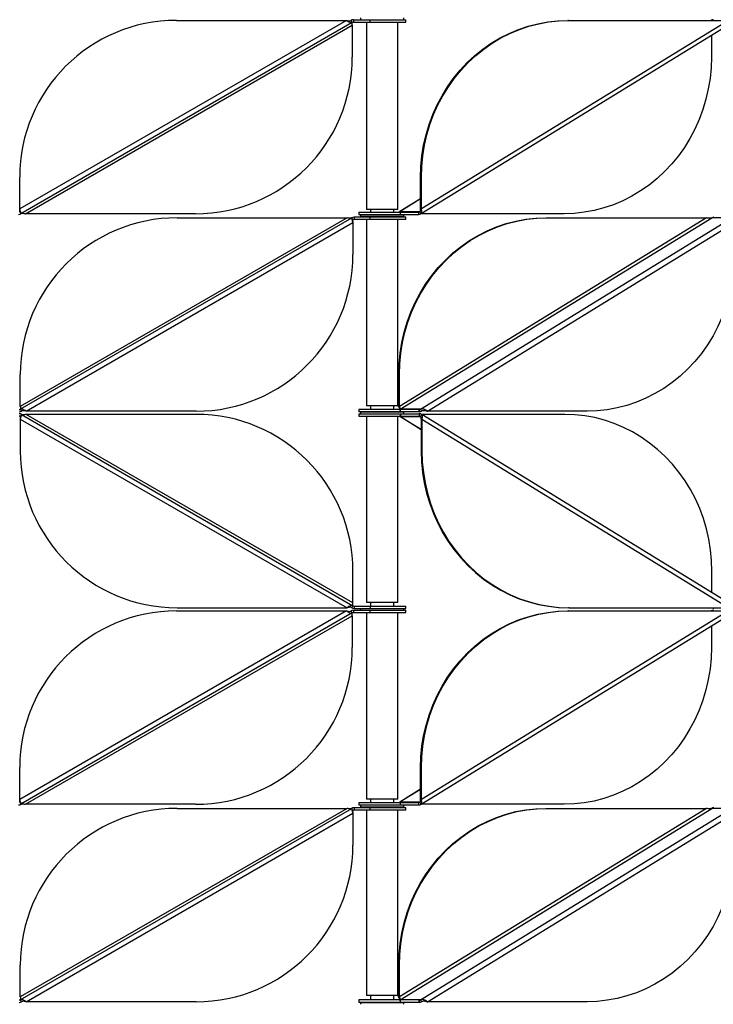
# Model space of a CAD drawing. Header units: millimetres. Extents: x 5 to 415, y 2 to 292.
# Tile 22 of 82: x 152 to 170, y 165 to 190. Entities that reach past the tile are written whole.
import ezdxf

# ---------------------------------------------------------------- set-up
doc = ezdxf.new("R2010")
doc.units = ezdxf.units.MM

msp = doc.modelspace()

# ---------------------------------------------------------------- linework, layer by layer
at = {"color": 7, "linetype": 'Continuous', "lineweight": 25}
for p, q in [((160.7809, 190.2811), (152.4426, 185.467)), ((156.4426, 190.2811), (160.7809, 190.2811)), ((160.9309, 190.2291), (160.9009, 190.2811)), ((160.9609, 190.2972), (160.9609, 190.2372)), ((160.9609, 190.2972), (161.3801, 190.2972)), ((161.1448, 190.3471), (161.1448, 190.2972)), ((161.3801, 190.2972), (161.3801, 190.2372)), ((161.3801, 190.2972), (162.2948, 190.2972)), ((162.2448, 190.2972), (162.2448, 190.3471)), ((162.2948, 190.2372), (162.2948, 190.2972)), ((170.5306, 190.2811), (162.695, 185.467)), ((166.4539, 190.2811), (166.4334, 190.2811)), ((166.4539, 190.2811), (170.5306, 190.2811)), ((170.1458, 190.2972), (170.1493, 190.2972)), ((160.9309, 190.2291), (152.4726, 185.3458)), ((152.5926, 185.3458), (160.9309, 190.1598)), ((160.9309, 190.1598), (160.9309, 189.3458)), ((160.9609, 190.2372), (161.3801, 190.2372)), ((161.2948, 190.2372), (161.2948, 185.4572)), ((161.3801, 190.2372), (162.2948, 190.2372)), ((162.0948, 185.4572), (162.0948, 190.2372)), ((162.6919, 185.3494), (170.6273, 190.2249)), ((170.0971, 189.8991), (170.0971, 189.3458)), ((152.4426, 185.467), (152.4426, 186.2811)), ((162.695, 186.2811), (162.6745, 186.2811)), ((162.6745, 185.467), (162.6745, 186.2811)), ((162.695, 185.467), (162.695, 186.2811)), ((162.6745, 185.7255), (162.1411, 185.3977)), ((162.6745, 185.7277), (162.1443, 185.402)), ((152.4426, 185.3977), (152.4726, 185.3458)), ((152.4587, 180.3577), (160.9169, 185.241)), ((160.7969, 185.241), (152.4587, 180.427)), ((156.9309, 185.3458), (152.5926, 185.3458)), ((156.4587, 185.241), (160.7969, 185.241)), ((160.9469, 185.1891), (160.9169, 185.241)), ((160.9769, 185.2571), (160.9769, 185.1971)), ((161.3911, 185.2571), (160.9769, 185.2571)), ((161.0948, 185.3897), (161.0948, 185.3297)), ((161.0948, 185.3897), (162.1571, 185.3897)), ((161.0948, 185.3297), (162.1571, 185.3297)), ((161.1448, 185.3297), (161.1448, 185.2797)), ((161.1448, 185.2797), (162.0409, 185.2797)), ((161.7529, 185.4572), (161.2948, 185.4572)), ((161.2948, 185.2797), (161.2948, 185.2571)), ((161.3911, 185.1971), (161.3911, 185.2571)), ((162.2948, 185.2571), (161.3911, 185.2571)), ((161.3948, 185.4572), (161.3948, 185.3897)), ((162.0948, 185.4572), (161.7529, 185.4572)), ((161.9948, 185.3897), (161.9948, 185.4572)), ((162.0409, 185.2797), (162.2448, 185.2797)), ((162.0948, 185.2571), (162.0948, 185.2797)), ((169.9713, 185.241), (162.1357, 180.427)), ((162.1411, 185.3977), (162.1455, 185.4001)), ((162.654, 185.3977), (162.1411, 185.3977)), ((162.1562, 180.3577), (170.1045, 185.241)), ((162.1571, 185.3897), (162.1571, 185.3297)), ((162.1571, 185.3897), (162.6258, 185.3897)), ((162.1571, 185.3297), (162.6258, 185.3297)), ((162.2448, 185.2797), (162.2448, 185.3297)), ((162.2948, 185.1971), (162.2948, 185.2571)), ((162.6258, 185.3297), (162.6258, 185.3897)), ((162.6659, 185.405), (162.654, 185.3977)), ((162.654, 185.3977), (162.6822, 185.3458)), ((162.6691, 180.3577), (170.6175, 185.241)), ((162.6745, 185.467), (162.695, 185.467)), ((166.3382, 185.3458), (162.6822, 185.3458)), ((165.874, 185.241), (165.8945, 185.241)), ((165.8945, 185.241), (169.9713, 185.241)), ((170.6175, 185.241), (170.1045, 185.241)), ((152.6087, 180.3057), (160.9469, 185.1198)), ((160.9469, 185.1198), (160.9469, 184.3057)), ((161.3911, 185.1971), (160.9769, 185.1971)), ((161.2948, 185.1971), (161.2948, 180.4396)), ((162.2948, 185.1971), (161.3911, 185.1971)), ((162.0948, 180.4396), (162.0948, 185.1971)), ((162.8511, 180.3057), (170.6867, 185.1198)), ((152.4587, 180.427), (152.4587, 181.241)), ((162.1152, 181.241), (162.1357, 181.241)), ((162.1152, 180.427), (162.1152, 181.241)), ((162.1357, 180.427), (162.1357, 181.241)), ((152.4587, 180.3577), (152.4887, 180.3057)), ((152.4887, 180.2235), (152.4587, 180.1716)), ((152.4887, 180.2235), (160.9469, 175.3402)), ((156.9469, 180.3057), (152.6087, 180.3057)), ((160.9469, 175.4094), (152.6087, 180.2235)), ((156.9469, 180.2235), (152.6087, 180.2235)), ((161.0948, 180.3496), (161.0948, 180.2896)), ((162.1652, 180.3496), (161.0948, 180.3496)), ((162.1652, 180.2896), (161.0948, 180.2896)), ((161.0948, 180.2396), (161.0948, 180.1796)), ((161.0948, 180.2396), (162.1652, 180.2396)), ((161.1448, 180.2896), (161.1448, 180.2396)), ((161.1448, 180.2896), (161.4558, 180.2896)), ((161.9469, 180.4396), (161.2948, 180.4396)), ((161.3948, 180.4396), (161.3948, 180.3496)), ((161.3948, 180.2896), (161.3948, 180.2896)), ((161.4558, 180.2896), (162.2448, 180.2896)), ((162.0948, 180.4396), (161.9469, 180.4396)), ((161.9948, 180.3496), (161.9948, 180.4396)), ((161.9948, 180.2896), (161.9948, 180.2896)), ((162.1357, 180.427), (162.1152, 180.427)), ((162.6691, 180.3577), (162.1562, 180.3577)), ((162.1652, 180.2896), (162.1652, 180.3496)), ((162.6336, 180.3496), (162.1652, 180.3496)), ((162.6336, 180.2896), (162.1652, 180.2896)), ((162.1652, 180.2396), (162.1652, 180.1796)), ((162.1652, 180.2396), (162.6323, 180.2396)), ((162.2448, 180.2396), (162.2448, 180.2896)), ((162.6375, 180.3496), (162.6375, 180.2896)), ((162.6375, 180.3496), (162.6409, 180.3496)), ((162.6375, 180.2896), (162.6409, 180.2896)), ((162.6375, 180.2396), (162.6375, 180.1796)), ((162.6409, 180.2396), (162.6375, 180.2396)), ((162.6409, 180.2896), (162.6409, 180.3496)), ((162.6409, 180.2396), (162.6409, 180.1796)), ((162.6691, 180.3577), (162.6973, 180.3057)), ((162.6973, 180.2235), (162.6691, 180.1716)), ((166.3533, 180.2235), (162.6973, 180.2235)), ((170.6424, 175.3444), (162.707, 180.2199)), ((162.8306, 180.3057), (162.8511, 180.3057)), ((166.9278, 180.3057), (162.8511, 180.3057)), ((152.4587, 180.1023), (160.7969, 175.2882)), ((152.4587, 180.1023), (152.4587, 179.2882)), ((161.0948, 180.1796), (162.1652, 180.1796)), ((161.2948, 180.1796), (161.2948, 175.4221)), ((162.0948, 175.4221), (162.0948, 180.1796)), ((162.1562, 180.1716), (162.6691, 180.1716)), ((162.1608, 180.1694), (162.1562, 180.1716)), ((162.1562, 180.1716), (162.6896, 179.8438)), ((162.1594, 180.1673), (162.6896, 179.8415)), ((162.1652, 180.1796), (162.6323, 180.1796)), ((162.6409, 180.1796), (162.6375, 180.1796)), ((162.6691, 180.1716), (162.6772, 180.1666)), ((162.6896, 180.1023), (162.7101, 180.1023)), ((162.6896, 180.1023), (162.6896, 179.2882)), ((162.7101, 180.1023), (170.5457, 175.2882)), ((162.7101, 180.1023), (162.7101, 179.2882)), ((162.7101, 179.2882), (162.6896, 179.2882)), ((160.9469, 175.4094), (160.9469, 176.2235)), ((170.1122, 175.6702), (170.1122, 176.2235)), ((160.7809, 175.2061), (152.4426, 170.392)), ((156.4426, 175.2061), (160.7809, 175.2061)), ((156.4587, 175.2882), (160.7969, 175.2882)), ((160.9309, 175.1541), (160.9009, 175.2061)), ((160.9169, 175.2882), (160.9469, 175.3402)), ((160.9609, 175.2222), (160.9609, 175.1622)), ((160.9609, 175.2222), (161.3801, 175.2222)), ((160.9769, 175.3321), (160.9769, 175.2721)), ((160.9769, 175.3321), (161.3911, 175.3321)), ((160.9769, 175.2721), (161.3911, 175.2721)), ((161.1448, 175.2721), (161.1448, 175.2222)), ((162.047, 175.4221), (161.2948, 175.4221)), ((161.3801, 175.2222), (161.3801, 175.1622)), ((161.3801, 175.2222), (162.2948, 175.2222)), ((161.3911, 175.3321), (161.3911, 175.2721)), ((161.3911, 175.3321), (162.2948, 175.3321)), ((161.3911, 175.2721), (162.2948, 175.2721)), ((161.3948, 175.4221), (161.3948, 175.3321)), ((161.9948, 175.3321), (161.9948, 175.4221)), ((162.0948, 175.4221), (162.047, 175.4221)), ((162.2448, 175.2222), (162.2448, 175.2721)), ((162.2948, 175.2721), (162.2948, 175.3321)), ((162.2948, 175.1622), (162.2948, 175.2222)), ((170.5306, 175.2061), (162.695, 170.392)), ((166.4539, 175.2061), (166.4334, 175.2061)), ((166.469, 175.2882), (166.4485, 175.2882)), ((166.4539, 175.2061), (170.5306, 175.2061)), ((166.469, 175.2882), (170.5457, 175.2882)), ((170.1458, 175.2222), (170.1493, 175.2222)), ((160.9309, 175.1541), (152.4726, 170.2708)), ((152.5926, 170.2708), (160.9309, 175.0848)), ((160.9309, 175.0848), (160.9309, 174.2708)), ((160.9609, 175.1622), (161.3801, 175.1622)), ((161.2948, 175.1622), (161.2948, 170.4047)), ((161.3801, 175.1622), (162.2948, 175.1622)), ((162.0948, 170.4047), (162.0948, 175.1622)), ((162.6919, 170.2744), (170.6273, 175.1499)), ((170.0971, 174.8241), (170.0971, 174.2708)), ((152.4426, 170.392), (152.4426, 171.2061)), ((162.695, 171.2061), (162.6745, 171.2061)), ((162.6745, 170.392), (162.6745, 171.2061)), ((162.695, 170.392), (162.695, 171.2061)), ((162.6745, 170.6505), (162.1411, 170.3227)), ((162.6745, 170.6527), (162.1443, 170.327)), ((152.4426, 170.3227), (152.4726, 170.2708)), ((152.4587, 165.2827), (160.9169, 170.166)), ((160.7969, 170.166), (152.4587, 165.352)), ((156.9309, 170.2708), (152.5926, 170.2708)), ((156.4587, 170.166), (160.7969, 170.166)), ((160.9469, 170.1141), (160.9169, 170.166)), ((160.9769, 170.1821), (160.9769, 170.1221)), ((161.3911, 170.1821), (160.9769, 170.1821)), ((161.0948, 170.3147), (161.0948, 170.2547)), ((161.0948, 170.3147), (162.1571, 170.3147)), ((161.0948, 170.2547), (162.1571, 170.2547)), ((161.1448, 170.2547), (161.1448, 170.2047)), ((161.1448, 170.2047), (162.0409, 170.2047)), ((161.7529, 170.4047), (161.2948, 170.4047)), ((161.2948, 170.2047), (161.2948, 170.1821)), ((161.3911, 170.1221), (161.3911, 170.1821)), ((162.2948, 170.1821), (161.3911, 170.1821)), ((161.3948, 170.4047), (161.3948, 170.3147)), ((162.0948, 170.4047), (161.7529, 170.4047)), ((161.9948, 170.3147), (161.9948, 170.4047)), ((162.0409, 170.2047), (162.2448, 170.2047)), ((162.0948, 170.1821), (162.0948, 170.2047)), ((169.9713, 170.166), (162.1357, 165.352)), ((162.1411, 170.3227), (162.1455, 170.3251)), ((162.654, 170.3227), (162.1411, 170.3227)), ((162.1562, 165.2827), (170.1045, 170.166)), ((162.1571, 170.3147), (162.1571, 170.2547)), ((162.1571, 170.3147), (162.6258, 170.3147)), ((162.1571, 170.2547), (162.6258, 170.2547)), ((162.2448, 170.2047), (162.2448, 170.2547)), ((162.2948, 170.1221), (162.2948, 170.1821)), ((162.6258, 170.2547), (162.6258, 170.3147)), ((162.6659, 170.33), (162.654, 170.3227)), ((162.654, 170.3227), (162.6822, 170.2708)), ((162.6691, 165.2827), (170.6175, 170.166)), ((162.6745, 170.392), (162.695, 170.392)), ((166.3382, 170.2708), (162.6822, 170.2708)), ((165.874, 170.166), (165.8945, 170.166)), ((165.8945, 170.166), (169.9713, 170.166)), ((170.6175, 170.166), (170.1045, 170.166)), ((152.6087, 165.2307), (160.9469, 170.0448)), ((160.9469, 170.0448), (160.9469, 169.2307)), ((161.3911, 170.1221), (160.9769, 170.1221)), ((161.2948, 170.1221), (161.2948, 165.3871)), ((162.2948, 170.1221), (161.3911, 170.1221)), ((162.0948, 165.3871), (162.0948, 170.1221)), ((162.8511, 165.2307), (170.6867, 170.0448)), ((152.4587, 165.352), (152.4587, 166.166)), ((162.1152, 165.352), (162.1152, 166.166)), ((162.1152, 166.166), (162.1357, 166.166)), ((162.1357, 165.352), (162.1357, 166.166)), ((161.9469, 165.3871), (161.2948, 165.3871)), ((161.3948, 165.3871), (161.3948, 165.2746)), ((162.0948, 165.3871), (161.9469, 165.3871)), ((161.9948, 165.2746), (161.9948, 165.3871)), ((152.4587, 165.2827), (152.4887, 165.2307)), ((156.9469, 165.2307), (152.6087, 165.2307)), ((161.0948, 165.2746), (161.0948, 165.2146)), ((162.1652, 165.2746), (161.0948, 165.2746)), ((162.1652, 165.2146), (161.0948, 165.2146)), ((161.1448, 165.2146), (161.1448, 165.1646)), ((161.1448, 165.2146), (161.4558, 165.2146)), ((161.2948, 165.2146), (161.2948, 165.2146)), ((161.4558, 165.2146), (162.2448, 165.2146)), ((162.0948, 165.2146), (162.0948, 165.2146)), ((162.1357, 165.352), (162.1152, 165.352)), ((162.6691, 165.2827), (162.1562, 165.2827)), ((162.1652, 165.2146), (162.1652, 165.2746)), ((162.6336, 165.2746), (162.1652, 165.2746)), ((162.6336, 165.2146), (162.1652, 165.2146)), ((162.2448, 165.1646), (162.2448, 165.2146)), ((162.6375, 165.2746), (162.6375, 165.2146)), ((162.6375, 165.2746), (162.6409, 165.2746)), ((162.6375, 165.2146), (162.6409, 165.2146)), ((162.6409, 165.2146), (162.6409, 165.2746)), ((162.6691, 165.2827), (162.6973, 165.2307)), ((162.8306, 165.2307), (162.8511, 165.2307)), ((166.9278, 165.2307), (162.8511, 165.2307))]:
    msp.add_line(p, q, dxfattribs=at)
at = {"color": 7, "linetype": 'Continuous', "lineweight": 25, "flags": 128}
for points in [[(162.6745, 186.2811), (162.6833, 186.5541), (162.7095, 186.8257), (162.7531, 187.0949), (162.8139, 187.3603), (162.8916, 187.6206), (162.9857, 187.8747), (163.0959, 188.1213), (163.2217, 188.3594), (163.3625, 188.5878), (163.5176, 188.8054), (163.6863, 189.0113), (163.8678, 189.2044), (164.0612, 189.3839), (164.2657, 189.549), (164.4803, 189.6988), (164.7041, 189.8326), (164.9359, 189.9499), (165.1746, 190.0501), (165.4193, 190.1328), (165.6686, 190.1974), (165.9216, 190.2438), (166.1769, 190.2718), (166.4334, 190.2811)], [(162.695, 186.2811), (162.7038, 186.5541), (162.73, 186.8257), (162.7737, 187.0949), (162.8344, 187.3603), (162.9121, 187.6206), (163.0062, 187.8747), (163.1165, 188.1213), (163.2423, 188.3594), (163.383, 188.5878), (163.5381, 188.8054), (163.7068, 189.0113), (163.8883, 189.2044), (164.0817, 189.3839), (164.2862, 189.549), (164.5009, 189.6988), (164.7246, 189.8326), (164.9564, 189.9499), (165.1951, 190.0501), (165.4398, 190.1328), (165.6891, 190.1974), (165.9421, 190.2438), (166.1974, 190.2718), (166.4539, 190.2811)], [(170.0971, 189.3458), (170.0883, 189.0728), (170.0621, 188.8011), (170.0185, 188.5319), (169.9577, 188.2666), (169.8801, 188.0062), (169.7859, 187.7522), (169.6757, 187.5055), (169.5499, 187.2674), (169.4091, 187.039), (169.254, 186.8214), (169.0854, 186.6155), (168.9039, 186.4224), (168.7104, 186.2429), (168.5059, 186.0779), (168.2913, 185.9281), (168.0676, 185.7942), (167.8358, 185.6769), (167.597, 185.5767), (167.3524, 185.4941), (167.103, 185.4294), (166.8501, 185.383), (166.5947, 185.3551), (166.3382, 185.3458)], [(162.1152, 181.241), (162.1239, 181.514), (162.1502, 181.7857), (162.1938, 182.0549), (162.2545, 182.3202), (162.3322, 182.5806), (162.4263, 182.8346), (162.5366, 183.0813), (162.6624, 183.3194), (162.8031, 183.5478), (162.9582, 183.7654), (163.1269, 183.9712), (163.3084, 184.1644), (163.5018, 184.3439), (163.7064, 184.5089), (163.921, 184.6587), (164.1447, 184.7926), (164.3765, 184.9099), (164.6153, 185.0101), (164.8599, 185.0927), (165.1093, 185.1574), (165.3622, 185.2038), (165.6175, 185.2317), (165.874, 185.241)], [(162.1357, 181.241), (162.1444, 181.514), (162.1707, 181.7857), (162.2143, 182.0549), (162.2751, 182.3202), (162.3527, 182.5806), (162.4469, 182.8346), (162.5571, 183.0813), (162.6829, 183.3194), (162.8237, 183.5478), (162.9787, 183.7654), (163.1474, 183.9712), (163.3289, 184.1644), (163.5224, 184.3439), (163.7269, 184.5089), (163.9415, 184.6587), (164.1652, 184.7926), (164.397, 184.9099), (164.6358, 185.0101), (164.8804, 185.0927), (165.1298, 185.1574), (165.3827, 185.2038), (165.638, 185.2317), (165.8945, 185.241)], [(170.6867, 184.3057), (170.6779, 184.0327), (170.6517, 183.761), (170.6081, 183.4919), (170.5473, 183.2265), (170.4697, 182.9662), (170.3755, 182.7121), (170.2653, 182.4655), (170.1395, 182.2274), (169.9987, 181.999), (169.8436, 181.7814), (169.6749, 181.5755), (169.4934, 181.3824), (169.3, 181.2029), (169.0955, 181.0378), (168.8809, 180.888), (168.6571, 180.7542), (168.4254, 180.6369), (168.1866, 180.5367), (167.9419, 180.454), (167.6926, 180.3894), (167.4397, 180.343), (167.1843, 180.315), (166.9278, 180.3057)], [(170.1122, 176.2235), (170.1035, 176.4965), (170.0772, 176.7682), (170.0336, 177.0373), (169.9728, 177.3027), (169.8952, 177.563), (169.801, 177.8171), (169.6908, 178.0638), (169.565, 178.3019), (169.4242, 178.5302), (169.2691, 178.7479), (169.1005, 178.9537), (168.919, 179.1469), (168.7255, 179.3264), (168.521, 179.4914), (168.3064, 179.6412), (168.0827, 179.7751), (167.8509, 179.8924), (167.6121, 179.9926), (167.3675, 180.0752), (167.1181, 180.1399), (166.8652, 180.1863), (166.6099, 180.2142), (166.3533, 180.2235)], [(162.6896, 179.2882), (162.6984, 179.0152), (162.7246, 178.7435), (162.7682, 178.4744), (162.829, 178.209), (162.9067, 177.9487), (163.0008, 177.6946), (163.1111, 177.4479), (163.2368, 177.2099), (163.3776, 176.9815), (163.5327, 176.7638), (163.7014, 176.558), (163.8829, 176.3648), (164.0763, 176.1853), (164.2808, 176.0203), (164.4955, 175.8705), (164.7192, 175.7367), (164.951, 175.6193), (165.1897, 175.5191), (165.4344, 175.4365), (165.6837, 175.3719), (165.9367, 175.3254), (166.192, 175.2975), (166.4485, 175.2882)], [(162.7101, 179.2882), (162.7189, 179.0152), (162.7452, 178.7435), (162.7888, 178.4744), (162.8495, 178.209), (162.9272, 177.9487), (163.0213, 177.6946), (163.1316, 177.4479), (163.2574, 177.2099), (163.3981, 176.9815), (163.5532, 176.7638), (163.7219, 176.558), (163.9034, 176.3648), (164.0968, 176.1853), (164.3013, 176.0203), (164.516, 175.8705), (164.7397, 175.7367), (164.9715, 175.6193), (165.2102, 175.5191), (165.4549, 175.4365), (165.7043, 175.3719), (165.9572, 175.3254), (166.2125, 175.2975), (166.469, 175.2882)], [(162.6745, 171.2061), (162.6833, 171.4791), (162.7095, 171.7507), (162.7531, 172.0199), (162.8139, 172.2853), (162.8916, 172.5456), (162.9857, 172.7997), (163.0959, 173.0463), (163.2217, 173.2844), (163.3625, 173.5128), (163.5176, 173.7304), (163.6863, 173.9363), (163.8678, 174.1294), (164.0612, 174.3089), (164.2657, 174.474), (164.4803, 174.6238), (164.7041, 174.7576), (164.9359, 174.8749), (165.1746, 174.9751), (165.4193, 175.0578), (165.6686, 175.1224), (165.9216, 175.1688), (166.1769, 175.1968), (166.4334, 175.2061)], [(162.695, 171.2061), (162.7038, 171.4791), (162.73, 171.7507), (162.7737, 172.0199), (162.8344, 172.2853), (162.9121, 172.5456), (163.0062, 172.7997), (163.1165, 173.0463), (163.2423, 173.2844), (163.383, 173.5128), (163.5381, 173.7304), (163.7068, 173.9363), (163.8883, 174.1294), (164.0817, 174.3089), (164.2862, 174.474), (164.5009, 174.6238), (164.7246, 174.7576), (164.9564, 174.8749), (165.1951, 174.9751), (165.4398, 175.0578), (165.6891, 175.1224), (165.9421, 175.1688), (166.1974, 175.1968), (166.4539, 175.2061)], [(170.0971, 174.2708), (170.0883, 173.9978), (170.0621, 173.7261), (170.0185, 173.4569), (169.9577, 173.1916), (169.8801, 172.9312), (169.7859, 172.6772), (169.6757, 172.4305), (169.5499, 172.1924), (169.4091, 171.964), (169.254, 171.7464), (169.0854, 171.5405), (168.9039, 171.3474), (168.7104, 171.1679), (168.5059, 171.0029), (168.2913, 170.8531), (168.0676, 170.7192), (167.8358, 170.6019), (167.597, 170.5017), (167.3524, 170.4191), (167.103, 170.3544), (166.8501, 170.308), (166.5947, 170.2801), (166.3382, 170.2708)], [(162.1152, 166.166), (162.1239, 166.439), (162.1502, 166.7107), (162.1938, 166.9799), (162.2545, 167.2452), (162.3322, 167.5056), (162.4263, 167.7596), (162.5366, 168.0063), (162.6624, 168.2444), (162.8031, 168.4728), (162.9582, 168.6904), (163.1269, 168.8962), (163.3084, 169.0894), (163.5018, 169.2689), (163.7064, 169.4339), (163.921, 169.5837), (164.1447, 169.7176), (164.3765, 169.8349), (164.6153, 169.9351), (164.8599, 170.0177), (165.1093, 170.0824), (165.3622, 170.1288), (165.6175, 170.1567), (165.874, 170.166)], [(162.1357, 166.166), (162.1444, 166.439), (162.1707, 166.7107), (162.2143, 166.9799), (162.2751, 167.2452), (162.3527, 167.5056), (162.4469, 167.7596), (162.5571, 168.0063), (162.6829, 168.2444), (162.8237, 168.4728), (162.9787, 168.6904), (163.1474, 168.8962), (163.3289, 169.0894), (163.5224, 169.2689), (163.7269, 169.4339), (163.9415, 169.5837), (164.1652, 169.7176), (164.397, 169.8349), (164.6358, 169.9351), (164.8804, 170.0177), (165.1298, 170.0824), (165.3827, 170.1288), (165.638, 170.1567), (165.8945, 170.166)], [(170.6867, 169.2307), (170.6779, 168.9577), (170.6517, 168.686), (170.6081, 168.4169), (170.5473, 168.1515), (170.4697, 167.8912), (170.3755, 167.6371), (170.2653, 167.3905), (170.1395, 167.1524), (169.9987, 166.924), (169.8436, 166.7064), (169.6749, 166.5005), (169.4934, 166.3074), (169.3, 166.1279), (169.0955, 165.9628), (168.8809, 165.813), (168.6571, 165.6792), (168.4254, 165.5619), (168.1866, 165.4617), (167.9419, 165.379), (167.6926, 165.3144), (167.4397, 165.268), (167.1843, 165.24), (166.9278, 165.2307)]]:
    msp.add_lwpolyline(points, dxfattribs=at)
at = {"color": 7, "linetype": 'Continuous', "lineweight": 25}
for centre, radius, start, end in [((156.4426, 186.2811), 4, 90, 180), ((160.9609, 190.1772), 0.12, 90, 120), ((170.146, 190.1895), 0.1076, 90.10785, 121.72185), ((160.9609, 190.1772), 0.06, 90, 120), ((156.9309, 189.3458), 4, 270, 0), ((152.4126, 185.4497), 0.12, 270, 300), ((156.4587, 181.241), 4, 90, 180), ((160.9769, 185.1371), 0.12, 90, 120), ((162.1128, 185.4435), 0.0538, 270.10785, 301.72185), ((162.6257, 185.4435), 0.0538, 270.10785, 301.72185), ((162.6256, 185.4373), 0.1076, 270.10785, 301.72185), ((170.1611, 185.1495), 0.1076, 90.10785, 121.72185), ((160.9769, 185.1371), 0.06, 90, 120), ((156.9469, 184.3057), 4, 270, 0), ((152.4287, 180.4096), 0.06, 270, 300), ((152.4287, 180.4096), 0.12, 270, 300), ((152.4287, 180.1196), 0.12, 60, 90), ((156.9469, 176.2235), 4, 0, 90), ((162.1279, 180.4034), 0.0538, 270.10785, 301.72185), ((162.6408, 180.4034), 0.0538, 270.10785, 301.72185), ((162.6407, 180.3973), 0.1076, 270.10785, 301.72185), ((162.6407, 180.132), 0.1076, 58.27815, 89.89215), ((152.4287, 180.1196), 0.06, 60, 90), ((162.1279, 180.1258), 0.0538, 58.27815, 89.89215), ((162.6408, 180.1258), 0.0538, 58.27815, 89.89215), ((156.4587, 179.2882), 4, 180, 270), ((156.4426, 171.2061), 4, 90, 180), ((160.9609, 175.1022), 0.12, 90, 120), ((160.9769, 175.3921), 0.12, 240, 270), ((160.9769, 175.3921), 0.06, 240, 270), ((170.146, 175.1145), 0.1076, 90.10785, 121.72185), ((170.1611, 175.3797), 0.1076, 238.27815, 269.89215), ((160.9609, 175.1022), 0.06, 90, 120), ((156.9309, 174.2708), 4, 270, 0), ((152.4126, 170.3747), 0.12, 270, 300), ((156.4587, 166.166), 4, 90, 180), ((160.9769, 170.0621), 0.12, 90, 120), ((162.1128, 170.3685), 0.0538, 270.10785, 301.72185), ((162.6257, 170.3685), 0.0538, 270.10785, 301.72185), ((162.6256, 170.3623), 0.1076, 270.10785, 301.72185), ((170.1611, 170.0745), 0.1076, 90.10785, 121.72185), ((160.9769, 170.0621), 0.06, 90, 120), ((156.9469, 169.2307), 4, 270, 0), ((152.4287, 165.3346), 0.06, 270, 300), ((152.4287, 165.3346), 0.12, 270, 300), ((162.1279, 165.3284), 0.0538, 270.10785, 301.72185), ((162.6408, 165.3284), 0.0538, 270.10785, 301.72185), ((162.6407, 165.3223), 0.1076, 270.10785, 301.72185)]:
    msp.add_arc(centre, radius, start, end, dxfattribs=at)
for points, knots in [([(160.7809, 190.2811), (160.7959, 190.272), (160.8261, 190.2537), (160.8678, 190.2325), (160.9047, 190.2208), (160.9219, 190.2263), (160.9309, 190.2291)], [0, 0, 0, 0, 0.2453754, 0.4909149, 0.7364551, 1, 1, 1, 1]), ([(160.7809, 190.2811), (160.7955, 190.2779), (160.8248, 190.2716), (160.865, 190.2686), (160.8889, 190.2744), (160.8997, 190.2804), (160.9009, 190.2811)], [0, 0, 0, 0, 0.3201967, 0.6410914, 0.961986, 1, 1, 1, 1]), ([(160.9309, 190.1598), (160.9295, 190.1674), (160.9269, 190.1825), (160.9244, 190.2028), (160.9245, 190.2185), (160.9271, 190.2264), (160.9301, 190.2285), (160.9309, 190.2291)], [0, 0, 0, 0, 0.2289275, 0.457855, 0.686699, 0.9155428, 1, 1, 1, 1]), ([(152.4726, 185.3458), (152.4741, 185.3482), (152.4771, 185.3531), (152.473, 185.3754), (152.4639, 185.4063), (152.4527, 185.4387), (152.4453, 185.4594), (152.4426, 185.467)], [0, 0, 0, 0, 0.2182973, 0.4366061, 0.6549149, 0.8732236, 1, 1, 1, 1]), ([(152.4426, 185.3977), (152.4445, 185.3997), (152.4484, 185.4036), (152.4494, 185.4178), (152.4477, 185.4365), (152.4449, 185.4539), (152.4431, 185.4642), (152.4426, 185.467)], [0, 0, 0, 0, 0.2289275, 0.457855, 0.686699, 0.9155428, 1, 1, 1, 1]), ([(152.4726, 185.3458), (152.483, 185.35), (152.5037, 185.3585), (152.5437, 185.3559), (152.5746, 185.3497), (152.5909, 185.3461), (152.5926, 185.3458)], [0, 0, 0, 0, 0.3201967, 0.6410914, 0.961986, 1, 1, 1, 1]), ([(160.9169, 185.241), (160.9066, 185.2368), (160.8858, 185.2283), (160.8459, 185.2309), (160.815, 185.2371), (160.7987, 185.2407), (160.7969, 185.241)], [0, 0, 0, 0, 0.3201967, 0.6410914, 0.961986, 1, 1, 1, 1]), ([(160.9169, 185.241), (160.9154, 185.2386), (160.9124, 185.2337), (160.9166, 185.2114), (160.9257, 185.1805), (160.9369, 185.1481), (160.9442, 185.1274), (160.9469, 185.1198)], [0, 0, 0, 0, 0.21829734, 0.43660611, 0.65491491, 0.8732236, 1, 1, 1, 1]), ([(162.6599, 185.4014), (162.662, 185.4024), (162.6683, 185.4056), (162.6741, 185.4179), (162.6773, 185.4364), (162.6765, 185.4539), (162.6749, 185.4642), (162.6745, 185.467)], [0, 0, 0, 0, 0.1291888, 0.3877282, 0.6461733, 0.9046182, 1, 1, 1, 1]), ([(162.6909, 185.3509), (162.6938, 185.3522), (162.7025, 185.3562), (162.7089, 185.3757), (162.7098, 185.4063), (162.7039, 185.4387), (162.6974, 185.4594), (162.695, 185.467)], [0, 0, 0, 0, 0.1171635, 0.3637163, 0.6102691, 0.8568217, 1, 1, 1, 1]), ([(170.1045, 185.241), (170.0914, 185.2368), (170.065, 185.2283), (170.0197, 185.2309), (169.9883, 185.2371), (169.9729, 185.2407), (169.9713, 185.241)], [0, 0, 0, 0, 0.32019668, 0.6410914, 0.96198601, 1, 1, 1, 1]), ([(160.9469, 185.1891), (160.945, 185.1871), (160.9412, 185.1831), (160.9402, 185.169), (160.9418, 185.1503), (160.9447, 185.1329), (160.9465, 185.1226), (160.9469, 185.1198)], [0, 0, 0, 0, 0.2289275, 0.457855, 0.686699, 0.9155428, 1, 1, 1, 1]), ([(152.4587, 180.427), (152.46, 180.4194), (152.4626, 180.4043), (152.4652, 180.384), (152.4651, 180.3683), (152.4624, 180.3604), (152.4595, 180.3583), (152.4587, 180.3577)], [0, 0, 0, 0, 0.2289275, 0.457855, 0.686699, 0.9155428, 1, 1, 1, 1]), ([(152.6087, 180.3057), (152.5936, 180.3148), (152.5635, 180.3331), (152.5218, 180.3543), (152.4848, 180.366), (152.4676, 180.3605), (152.4587, 180.3577)], [0, 0, 0, 0, 0.2453754, 0.4909149, 0.7364551, 1, 1, 1, 1]), ([(152.4587, 180.1023), (152.4634, 180.1154), (152.4727, 180.1417), (152.4844, 180.177), (152.4914, 180.2043), (152.4925, 180.2193), (152.4897, 180.2224), (152.4887, 180.2235)], [0, 0, 0, 0, 0.2182973, 0.4366061, 0.6549149, 0.8732236, 1, 1, 1, 1]), ([(152.6087, 180.3057), (152.5941, 180.3089), (152.5647, 180.3152), (152.5246, 180.3182), (152.5007, 180.3124), (152.4898, 180.3063), (152.4887, 180.3057)], [0, 0, 0, 0, 0.3201967, 0.6410914, 0.961986, 1, 1, 1, 1]), ([(152.6087, 180.2235), (152.5941, 180.2203), (152.5647, 180.214), (152.5246, 180.211), (152.5007, 180.2169), (152.4898, 180.2229), (152.4887, 180.2235)], [0, 0, 0, 0, 0.3201967, 0.6410914, 0.961986, 1, 1, 1, 1]), ([(162.1152, 180.427), (162.12, 180.4137), (162.1291, 180.3888), (162.1404, 180.3677), (162.1457, 180.3579)], [0, 0, 0, 0, 0.533436, 1, 1, 1, 1]), ([(162.1357, 180.427), (162.1372, 180.4194), (162.1401, 180.4043), (162.1465, 180.384), (162.1523, 180.3683), (162.1554, 180.3604), (162.156, 180.3583), (162.1562, 180.3577)], [0, 0, 0, 0, 0.2289275, 0.457855, 0.686699, 0.9155428, 1, 1, 1, 1]), ([(162.8511, 180.3057), (162.8363, 180.3148), (162.8068, 180.3331), (162.7585, 180.3543), (162.7103, 180.366), (162.6832, 180.3605), (162.6691, 180.3577)], [0, 0, 0, 0, 0.2453754, 0.4909149, 0.7364551, 1, 1, 1, 1]), ([(162.8306, 180.3057), (162.8163, 180.3089), (162.7878, 180.3152), (162.7424, 180.3182), (162.7128, 180.3124), (162.6988, 180.3063), (162.6973, 180.3057)], [0, 0, 0, 0, 0.3201967, 0.6410914, 0.961986, 1, 1, 1, 1]), ([(162.7101, 180.1023), (162.7141, 180.1154), (162.7219, 180.1417), (162.7256, 180.177), (162.7214, 180.2043), (162.711, 180.2193), (162.701, 180.2224), (162.6973, 180.2235)], [0, 0, 0, 0, 0.2182973, 0.4366061, 0.6549149, 0.8732236, 1, 1, 1, 1]), ([(152.4587, 180.1023), (152.46, 180.1098), (152.4626, 180.1249), (152.4652, 180.1452), (152.4651, 180.1609), (152.4624, 180.1688), (152.4595, 180.171), (152.4587, 180.1716)], [0, 0, 0, 0, 0.2289275, 0.457855, 0.686699, 0.9155428, 1, 1, 1, 1]), ([(162.6896, 180.1023), (162.6906, 180.1098), (162.6925, 180.1249), (162.6909, 180.1452), (162.685, 180.1609), (162.6768, 180.1688), (162.6708, 180.171), (162.6691, 180.1716)], [0, 0, 0, 0, 0.2289275, 0.457855, 0.686699, 0.9155428, 1, 1, 1, 1]), ([(160.7809, 175.2061), (160.7959, 175.197), (160.8261, 175.1787), (160.8678, 175.1575), (160.9047, 175.1458), (160.9219, 175.1513), (160.9309, 175.1541)], [0, 0, 0, 0, 0.2453754, 0.4909149, 0.7364551, 1, 1, 1, 1]), ([(160.7809, 175.2061), (160.7955, 175.2029), (160.8248, 175.1966), (160.865, 175.1936), (160.8889, 175.1994), (160.8997, 175.2054), (160.9009, 175.2061)], [0, 0, 0, 0, 0.3201967, 0.6410914, 0.961986, 1, 1, 1, 1]), ([(160.9469, 175.3402), (160.9387, 175.3429), (160.9222, 175.3484), (160.8868, 175.338), (160.8444, 175.3169), (160.8131, 175.298), (160.7969, 175.2882)], [0, 0, 0, 0, 0.2453754, 0.4909149, 0.7364551, 1, 1, 1, 1]), ([(160.9169, 175.2882), (160.9066, 175.2924), (160.8858, 175.301), (160.8459, 175.2983), (160.815, 175.2921), (160.7987, 175.2886), (160.7969, 175.2882)], [0, 0, 0, 0, 0.3201967, 0.6410914, 0.961986, 1, 1, 1, 1]), ([(160.9469, 175.3402), (160.945, 175.3421), (160.9412, 175.3461), (160.9402, 175.3602), (160.9418, 175.3789), (160.9447, 175.3964), (160.9465, 175.4067), (160.9469, 175.4094)], [0, 0, 0, 0, 0.2289275, 0.457855, 0.686699, 0.9155428, 1, 1, 1, 1]), ([(160.9309, 175.0848), (160.9295, 175.0924), (160.9269, 175.1075), (160.9244, 175.1278), (160.9245, 175.1435), (160.9271, 175.1514), (160.9301, 175.1535), (160.9309, 175.1541)], [0, 0, 0, 0, 0.2289275, 0.457855, 0.686699, 0.9155428, 1, 1, 1, 1]), ([(152.4726, 170.2708), (152.4741, 170.2732), (152.4771, 170.2781), (152.473, 170.3004), (152.4639, 170.3313), (152.4527, 170.3637), (152.4453, 170.3844), (152.4426, 170.392)], [0, 0, 0, 0, 0.2182973, 0.4366061, 0.6549149, 0.8732236, 1, 1, 1, 1]), ([(152.4426, 170.3227), (152.4445, 170.3247), (152.4484, 170.3286), (152.4494, 170.3428), (152.4477, 170.3615), (152.4449, 170.3789), (152.4431, 170.3892), (152.4426, 170.392)], [0, 0, 0, 0, 0.2289275, 0.457855, 0.686699, 0.9155428, 1, 1, 1, 1]), ([(152.4726, 170.2708), (152.483, 170.275), (152.5037, 170.2835), (152.5437, 170.2809), (152.5746, 170.2747), (152.5909, 170.2711), (152.5926, 170.2708)], [0, 0, 0, 0, 0.3201967, 0.6410914, 0.961986, 1, 1, 1, 1]), ([(160.9169, 170.166), (160.9066, 170.1618), (160.8858, 170.1533), (160.8459, 170.1559), (160.815, 170.1621), (160.7987, 170.1657), (160.7969, 170.166)], [0, 0, 0, 0, 0.32019668, 0.6410914, 0.96198601, 1, 1, 1, 1]), ([(160.9169, 170.166), (160.9154, 170.1636), (160.9124, 170.1587), (160.9166, 170.1364), (160.9257, 170.1055), (160.9369, 170.0731), (160.9442, 170.0524), (160.9469, 170.0448)], [0, 0, 0, 0, 0.21829734, 0.43660611, 0.65491491, 0.8732236, 1, 1, 1, 1]), ([(162.6599, 170.3264), (162.662, 170.3274), (162.6683, 170.3306), (162.6741, 170.3429), (162.6773, 170.3614), (162.6765, 170.3789), (162.6749, 170.3892), (162.6745, 170.392)], [0, 0, 0, 0, 0.1291888, 0.3877282, 0.6461733, 0.9046182, 1, 1, 1, 1]), ([(162.6909, 170.2759), (162.6938, 170.2772), (162.7025, 170.2812), (162.7089, 170.3007), (162.7098, 170.3313), (162.7039, 170.3637), (162.6974, 170.3844), (162.695, 170.392)], [0, 0, 0, 0, 0.1171635, 0.3637163, 0.6102691, 0.8568217, 1, 1, 1, 1]), ([(170.1045, 170.166), (170.0914, 170.1618), (170.065, 170.1533), (170.0197, 170.1559), (169.9883, 170.1621), (169.9729, 170.1657), (169.9713, 170.166)], [0, 0, 0, 0, 0.32019668, 0.6410914, 0.96198601, 1, 1, 1, 1]), ([(160.9469, 170.1141), (160.945, 170.1121), (160.9412, 170.1081), (160.9402, 170.094), (160.9418, 170.0753), (160.9447, 170.0579), (160.9465, 170.0476), (160.9469, 170.0448)], [0, 0, 0, 0, 0.2289275, 0.457855, 0.686699, 0.9155428, 1, 1, 1, 1]), ([(152.4587, 165.352), (152.46, 165.3444), (152.4626, 165.3293), (152.4652, 165.309), (152.4651, 165.2933), (152.4624, 165.2854), (152.4595, 165.2833), (152.4587, 165.2827)], [0, 0, 0, 0, 0.2289275, 0.457855, 0.686699, 0.9155428, 1, 1, 1, 1]), ([(152.6087, 165.2307), (152.5936, 165.2398), (152.5635, 165.2581), (152.5218, 165.2793), (152.4848, 165.291), (152.4676, 165.2855), (152.4587, 165.2827)], [0, 0, 0, 0, 0.2453754, 0.4909149, 0.7364551, 1, 1, 1, 1]), ([(152.6087, 165.2307), (152.5941, 165.2339), (152.5647, 165.2402), (152.5246, 165.2432), (152.5007, 165.2374), (152.4898, 165.2313), (152.4887, 165.2307)], [0, 0, 0, 0, 0.3201967, 0.6410914, 0.961986, 1, 1, 1, 1]), ([(162.1152, 165.352), (162.12, 165.339), (162.1297, 165.313), (162.143, 165.286), (162.1495, 165.2759), (162.1503, 165.2746)], [0, 0, 0, 0, 0.4661551, 0.9323346, 1, 1, 1, 1]), ([(162.1357, 165.352), (162.1372, 165.3444), (162.1401, 165.3293), (162.1465, 165.309), (162.1523, 165.2933), (162.1554, 165.2854), (162.156, 165.2833), (162.1562, 165.2827)], [0, 0, 0, 0, 0.2289275, 0.457855, 0.686699, 0.9155428, 1, 1, 1, 1]), ([(162.8511, 165.2307), (162.8363, 165.2398), (162.8068, 165.2581), (162.7585, 165.2793), (162.7103, 165.291), (162.6832, 165.2855), (162.6691, 165.2827)], [0, 0, 0, 0, 0.2453754, 0.4909149, 0.7364551, 1, 1, 1, 1]), ([(162.8306, 165.2307), (162.8163, 165.2339), (162.7878, 165.2402), (162.7424, 165.2432), (162.7128, 165.2374), (162.6988, 165.2313), (162.6973, 165.2307)], [0, 0, 0, 0, 0.3201967, 0.6410914, 0.961986, 1, 1, 1, 1])]:
    msp.add_open_spline(points, degree=3, knots=knots, dxfattribs=at)

doc.saveas('drawing.dxf')
